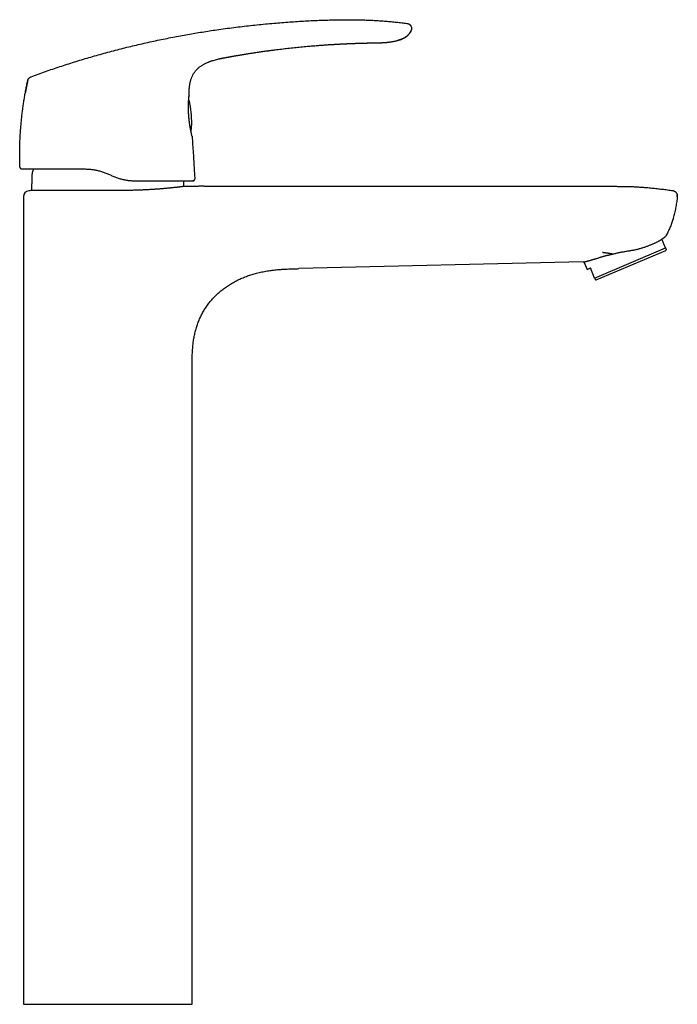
# Model space of a CAD drawing. Header units: millimetres. Extents: x 8 to 1012, y 12 to 1096.
# Tile 41 of 41: x 824 to 1012, y 815 to 1096. Entities that reach past the tile are written whole.
import ezdxf

# ---------------------------------------------------------------- set-up
doc = ezdxf.new("R2010")
doc.units = ezdxf.units.MM

msp = doc.modelspace()

# ---------------------------------------------------------------- linework, layer by layer
at = {"color": 7, "linetype": 'Continuous', "lineweight": 30}
for p, q in [((913.72, 1088.79), (913.79, 1088.79)), ((926.42, 1089.24), (926.4, 1089.24)), ((878.03, 1083.68), (878.12, 1083.71)), ((879.22, 1084.11), (879.35, 1084.15)), ((884.07, 1085.22), (884.07, 1085.22)), ((874.07, 1080.59), (874.09, 1080.62)), ((875.25, 1081.98), (875.33, 1082.05)), ((872.67, 1074.06), (872.67, 1074.07)), ((872.67, 1074.07), (872.67, 1074.05)), ((872.91, 1071.9), (872.9, 1071.94)), ((872.57, 1068.69), (872.57, 1068.69)), ((873.37, 1065.16), (873.37, 1065.2)), ((873.53, 1062.55), (873.53, 1062.52)), ((824.33, 1053.69), (824.32, 1053.69)), ((874.14, 1053.01), (874.29, 1050.34)), ((849.93, 1051.62), (850.39, 1051.4)), ((871.17, 1049.75), (871.17, 1049.81)), ((873.83, 1049.81), (873.79, 1049.81)), ((871.44, 1048.25), (871.44, 1048.25)), ((876.96, 1048.26), (876.96, 1048.26)), ((876.96, 1048.26), (993.96, 1048.26)), ((994.04, 1048.26), (993.96, 1048.25)), ((993.96, 1048.25), (993.96, 1048.26)), ((825.34, 1045.3), (825.34, 814.63)), ((1008.83, 1030.67), (1007.78, 1033.14)), ((988.58, 1022.07), (1008.83, 1030.67)), ((989.03, 1021.51), (1008.92, 1029.95)), ((1008.92, 1029.95), (1009.05, 1030.14)), ((985.28, 1026.65), (904.01, 1024.74)), ((985.53, 1026.69), (986.44, 1024.54)), ((901.47, 1024.67), (901.73, 1024.68)), ((903.93, 1024.74), (904.01, 1024.74)), ((904.01, 1024.74), (904.01, 1024.74)), ((904.01, 1024.74), (904.01, 1024.74)), ((986.44, 1024.54), (987.36, 1024.93)), ((988.58, 1022.07), (987.36, 1024.93)), ((988.8, 1021.54), (989.03, 1021.51)), ((873.54, 814.63), (873.54, 996.43)), ((825.34, 814.63), (873.54, 814.63))]:
    msp.add_line(p, q, dxfattribs=at)
at = {"color": 7, "linetype": 'Continuous', "lineweight": 30, "flags": 128}
for points in [[(923.9, 1089.2), (924.03, 1089.2), (924.23, 1089.21), (924.43, 1089.21), (924.62, 1089.21), (924.84, 1089.22), (925.05, 1089.22), (925.24, 1089.22), (925.42, 1089.23), (925.59, 1089.23), (925.74, 1089.23), (925.87, 1089.23), (926, 1089.23), (926.1, 1089.24), (926.19, 1089.24), (926.26, 1089.24), (926.31, 1089.24), (926.35, 1089.24), (926.38, 1089.24), (926.39, 1089.24), (926.4, 1089.24), (926.4, 1089.24), (926.4, 1089.24), (926.4, 1089.24), (926.4, 1089.24), (926.4, 1089.24), (926.4, 1089.24), (926.4, 1089.24), (926.41, 1089.24), (926.41, 1089.24), (926.41, 1089.24), (926.4, 1089.24), (926.4, 1089.24), (926.4, 1089.24), (926.4, 1089.24), (926.4, 1089.24)], [(873.51, 1062.6), (873.52, 1062.57), (873.52, 1062.56)]]:
    msp.add_lwpolyline(points, dxfattribs=at)
at = {"color": 7, "linetype": 'Continuous', "lineweight": 30}
for centre, radius, start, end in [((848.43, 1066.82), 25, 4, 11.7231), ((848.43, 1066.82), 25, 356.2769, 4), ((824.82, 1053.71), 0.5, 206.6739, 270), ((873.79, 1050.31), 0.5, 346.5662, 3.1337), ((827.02, 1045.3), 1.68, 96.4911, 179.9995), ((849.44, 848.26), 200, 96.3152, 96.4911)]:
    msp.add_arc(centre, radius, start, end, dxfattribs=at)
for points, knots in [([(827.51, 1079.57), (828.2, 1079.82), (829.57, 1080.32), (831.63, 1081.05), (833.69, 1081.76), (835.75, 1082.45), (837.82, 1083.12), (839.89, 1083.77), (841.95, 1084.41), (844.06, 1085.04), (846.19, 1085.65), (848.37, 1086.26), (850.54, 1086.85), (852.72, 1087.41), (854.9, 1087.96), (857.08, 1088.49), (859.26, 1089), (861.45, 1089.49), (863.64, 1089.96), (865.83, 1090.41), (868.02, 1090.84), (870.17, 1091.25), (872.28, 1091.63), (874.36, 1091.99), (876.43, 1092.33), (878.51, 1092.66), (880.7, 1092.98), (883, 1093.31), (885.42, 1093.62), (887.83, 1093.92), (890.25, 1094.2), (892.67, 1094.45), (895.1, 1094.68), (897.46, 1094.89), (899.76, 1095.08), (901.99, 1095.24), (904.23, 1095.39), (906.47, 1095.52), (908.71, 1095.63), (910.83, 1095.71), (912.84, 1095.78), (914.72, 1095.82), (916.61, 1095.85), (918.36, 1095.85), (919.98, 1095.84), (921.46, 1095.81), (922.94, 1095.77), (924.43, 1095.71), (925.93, 1095.64), (927.43, 1095.55), (928.94, 1095.43), (930.44, 1095.3), (931.94, 1095.15), (933.44, 1094.98), (934.44, 1094.86), (934.93, 1094.79)], [0, 0, 0, 0, 0.020022, 0.039998, 0.059931, 0.079824, 0.099677, 0.119493, 0.139275, 0.159023, 0.179678, 0.200301, 0.220895, 0.241461, 0.262002, 0.282519, 0.303016, 0.323493, 0.343953, 0.364399, 0.384832, 0.405254, 0.424501, 0.443741, 0.462977, 0.48221, 0.501442, 0.523693, 0.545947, 0.568206, 0.590471, 0.612746, 0.635031, 0.65733, 0.677785, 0.698255, 0.718744, 0.73925, 0.75977, 0.7803, 0.79755, 0.814802, 0.832053, 0.849299, 0.862845, 0.876387, 0.889923, 0.903454, 0.917255, 0.93105, 0.944841, 0.958629, 0.972418, 0.986207, 1, 1, 1, 1]), ([(934.93, 1094.79), (934.98, 1094.79), (935.08, 1094.77), (935.21, 1094.74), (935.33, 1094.7), (935.43, 1094.66), (935.54, 1094.6), (935.64, 1094.53), (935.73, 1094.46), (935.83, 1094.38), (935.91, 1094.28), (935.98, 1094.19), (936.06, 1094.07), (936.13, 1093.93), (936.19, 1093.77), (936.24, 1093.61), (936.26, 1093.44), (936.26, 1093.27), (936.24, 1093.1), (936.2, 1092.94), (936.16, 1092.83), (936.14, 1092.77)], [0, 0, 0, 0, 0.052962, 0.108584, 0.147912, 0.189146, 0.232099, 0.276379, 0.321462, 0.366784, 0.411833, 0.456241, 0.499867, 0.564108, 0.627363, 0.689682, 0.751038, 0.811692, 0.872439, 0.93463, 1, 1, 1, 1]), ([(926.4, 1089.24), (926.51, 1089.24), (926.72, 1089.25), (927.03, 1089.25), (927.32, 1089.27), (927.6, 1089.28), (927.85, 1089.29), (928.08, 1089.3), (928.3, 1089.32), (928.5, 1089.33), (928.68, 1089.34), (928.84, 1089.36), (929, 1089.37), (929.15, 1089.38), (929.3, 1089.4), (929.46, 1089.41), (929.62, 1089.43), (929.83, 1089.46), (930.1, 1089.49), (930.41, 1089.53), (930.74, 1089.58), (931.08, 1089.64), (931.43, 1089.71), (931.78, 1089.78), (932.12, 1089.86), (932.46, 1089.96), (932.8, 1090.06), (933.13, 1090.17), (933.42, 1090.28), (933.67, 1090.39), (933.87, 1090.48), (934.07, 1090.59), (934.26, 1090.69), (934.43, 1090.79), (934.58, 1090.9), (934.72, 1091), (934.84, 1091.09), (934.94, 1091.17), (935.01, 1091.23), (935.06, 1091.28), (935.11, 1091.32), (935.17, 1091.37), (935.24, 1091.43), (935.32, 1091.51), (935.4, 1091.61), (935.5, 1091.72), (935.61, 1091.85), (935.71, 1091.99), (935.81, 1092.14), (935.91, 1092.3), (936, 1092.47), (936.07, 1092.63), (936.11, 1092.73), (936.12, 1092.77)], [0, 0, 0, 0, 0.029825, 0.057992, 0.084501, 0.109352, 0.132546, 0.153713, 0.173283, 0.191254, 0.207628, 0.222687, 0.236325, 0.25006, 0.264152, 0.2786, 0.293404, 0.308562, 0.336511, 0.365587, 0.395786, 0.427108, 0.459397, 0.491749, 0.524072, 0.556247, 0.588528, 0.620966, 0.653553, 0.675365, 0.697255, 0.719071, 0.739455, 0.758152, 0.775218, 0.790721, 0.804741, 0.817376, 0.824355, 0.830931, 0.837158, 0.844087, 0.852635, 0.862844, 0.874737, 0.888321, 0.903601, 0.920574, 0.936012, 0.952626, 0.970423, 0.989419, 1, 1, 1, 1]), ([(936.14, 1092.77), (936.11, 1092.69), (936.04, 1092.52), (935.91, 1092.28), (935.77, 1092.05), (935.61, 1091.83), (935.43, 1091.62), (935.24, 1091.42), (935.04, 1091.23), (934.83, 1091.06), (934.61, 1090.9), (934.37, 1090.74), (934.12, 1090.6), (933.84, 1090.46), (933.56, 1090.34), (933.28, 1090.22), (932.96, 1090.11), (932.69, 1090.02), (932.51, 1089.97), (932.47, 1089.96)], [0, 0, 0, 0, 0.056476, 0.112926, 0.16945, 0.226098, 0.282885, 0.339787, 0.396755, 0.453713, 0.51057, 0.567326, 0.630891, 0.694538, 0.758302, 0.822167, 0.886073, 0.969665, 1, 1, 1, 1]), ([(884.07, 1085.22), (884.14, 1085.23), (884.29, 1085.26), (884.52, 1085.3), (884.77, 1085.34), (885.04, 1085.39), (885.33, 1085.44), (885.64, 1085.5), (885.96, 1085.55), (886.29, 1085.61), (886.63, 1085.67), (886.98, 1085.73), (887.35, 1085.79), (887.73, 1085.85), (888.14, 1085.92), (888.56, 1085.99), (889.01, 1086.06), (889.47, 1086.14), (889.95, 1086.21), (890.45, 1086.29), (890.97, 1086.37), (891.52, 1086.45), (892.11, 1086.54), (892.74, 1086.63), (893.39, 1086.73), (894.06, 1086.82), (894.55, 1086.89), (894.85, 1086.93), (894.95, 1086.94), (895.05, 1086.96), (895.16, 1086.97), (895.25, 1086.98), (895.41, 1087.01), (895.73, 1087.05), (896.37, 1087.13), (897.51, 1087.28), (899.08, 1087.47), (900.92, 1087.69), (902.78, 1087.89), (904.64, 1088.08), (906.11, 1088.21), (907.2, 1088.31), (907.91, 1088.37), (908.62, 1088.43), (909.31, 1088.48), (909.95, 1088.53), (910.55, 1088.58), (911.11, 1088.62), (911.68, 1088.66), (912.25, 1088.7), (912.7, 1088.73), (913.04, 1088.75), (913.26, 1088.76), (913.49, 1088.77), (913.65, 1088.78), (913.73, 1088.79), (913.74, 1088.79)], [0, 0, 0, 0, 0.007209, 0.01508, 0.023611, 0.032804, 0.042658, 0.053172, 0.064348, 0.075173, 0.086553, 0.098489, 0.110981, 0.124027, 0.13763, 0.152168, 0.167291, 0.182999, 0.199292, 0.21617, 0.233633, 0.251682, 0.272211, 0.293448, 0.315393, 0.338046, 0.361407, 0.364885, 0.368378, 0.371887, 0.37541, 0.378806, 0.3811, 0.39191, 0.411216, 0.445689, 0.507249, 0.569708, 0.632167, 0.694626, 0.757085, 0.780828, 0.80457, 0.828312, 0.852033, 0.874646, 0.892948, 0.911723, 0.930968, 0.950414, 0.969068, 0.97653, 0.983992, 0.991453, 0.999632, 1, 1, 1, 1]), ([(913.74, 1088.79), (913.75, 1088.79), (913.8, 1088.79), (913.87, 1088.8), (913.95, 1088.8), (914.04, 1088.81), (914.13, 1088.81), (914.22, 1088.82), (914.3, 1088.82), (914.36, 1088.83), (914.41, 1088.83), (914.45, 1088.83), (914.49, 1088.83), (914.54, 1088.84), (914.6, 1088.84), (914.66, 1088.84), (914.75, 1088.85), (914.85, 1088.85), (914.96, 1088.86), (915.07, 1088.87), (915.15, 1088.87), (915.21, 1088.87), (915.26, 1088.88), (915.33, 1088.88), (915.4, 1088.88), (915.47, 1088.89), (915.55, 1088.89), (915.62, 1088.9), (915.7, 1088.9), (915.76, 1088.9), (915.82, 1088.91), (915.88, 1088.91), (915.96, 1088.91), (916.05, 1088.92), (916.14, 1088.92), (916.23, 1088.93), (916.33, 1088.93), (916.43, 1088.94), (916.51, 1088.94), (916.59, 1088.95), (916.7, 1088.95), (916.86, 1088.96), (917.05, 1088.97), (917.23, 1088.98), (917.38, 1088.98), (917.49, 1088.99), (917.58, 1088.99), (917.67, 1089), (917.78, 1089), (917.9, 1089.01), (918.04, 1089.01), (918.18, 1089.02), (918.31, 1089.02), (918.44, 1089.03), (918.55, 1089.03), (918.64, 1089.04), (918.71, 1089.04), (918.75, 1089.04), (918.79, 1089.04), (918.83, 1089.05), (918.87, 1089.05), (918.93, 1089.05), (919.03, 1089.05), (919.15, 1089.06), (919.28, 1089.06), (919.41, 1089.07), (919.54, 1089.07), (919.73, 1089.08), (919.99, 1089.09), (920.3, 1089.1), (920.61, 1089.11), (920.91, 1089.12), (921.21, 1089.13), (921.45, 1089.14), (921.64, 1089.14), (921.78, 1089.15), (921.93, 1089.15), (922.08, 1089.16), (922.2, 1089.16), (922.31, 1089.16), (922.4, 1089.16), (922.49, 1089.17), (922.57, 1089.17), (922.65, 1089.17), (922.74, 1089.17), (922.84, 1089.18), (922.95, 1089.18), (923.05, 1089.18), (923.15, 1089.18), (923.25, 1089.19), (923.34, 1089.19), (923.43, 1089.19), (923.51, 1089.19), (923.59, 1089.19), (923.67, 1089.2), (923.75, 1089.2), (923.83, 1089.2), (923.88, 1089.2), (923.91, 1089.2)], [0, 0, 0, 0, 0.005136, 0.012605, 0.02062, 0.029185, 0.038299, 0.04733, 0.055017, 0.061327, 0.065817, 0.069199, 0.072727, 0.077474, 0.083441, 0.090053, 0.096625, 0.108026, 0.119299, 0.129744, 0.138031, 0.143005, 0.147709, 0.153761, 0.161087, 0.16789, 0.175161, 0.182901, 0.190613, 0.196801, 0.201363, 0.207569, 0.215282, 0.224522, 0.232624, 0.241621, 0.251512, 0.261137, 0.268869, 0.275929, 0.283579, 0.302285, 0.320719, 0.338404, 0.35523, 0.363538, 0.371741, 0.380929, 0.391226, 0.402865, 0.415663, 0.430243, 0.443626, 0.455813, 0.466756, 0.476111, 0.481334, 0.485844, 0.489639, 0.492719, 0.496071, 0.500841, 0.512318, 0.524252, 0.536383, 0.548709, 0.561233, 0.573948, 0.604556, 0.636016, 0.664794, 0.694197, 0.723404, 0.751112, 0.764645, 0.777937, 0.792603, 0.807244, 0.821709, 0.830658, 0.839188, 0.848371, 0.856482, 0.864099, 0.872542, 0.883406, 0.895045, 0.905923, 0.915839, 0.926232, 0.937062, 0.946383, 0.954765, 0.963294, 0.972175, 0.98111, 0.990183, 1, 1, 1, 1]), ([(875.25, 1081.98), (875.27, 1082), (875.38, 1082.11), (875.59, 1082.28), (875.88, 1082.5), (876.18, 1082.71), (876.49, 1082.91), (876.8, 1083.09), (877.12, 1083.26), (877.44, 1083.42), (877.8, 1083.58), (878.05, 1083.68), (878.18, 1083.74)], [0, 0, 0, 0, 0.024406, 0.134147, 0.239512, 0.344851, 0.450179, 0.555528, 0.660892, 0.766244, 0.871588, 1, 1, 1, 1]), ([(878.03, 1083.68), (878.06, 1083.69), (878.22, 1083.76), (878.48, 1083.85), (878.8, 1083.97), (879.07, 1084.06), (879.25, 1084.12), (879.35, 1084.15)], [0, 0, 0, 0, 0.06446, 0.377096, 0.585252, 0.792881, 1, 1, 1, 1]), ([(879.22, 1084.11), (879.36, 1084.15), (879.71, 1084.26), (880.27, 1084.42), (880.9, 1084.58), (881.32, 1084.67), (881.53, 1084.72)], [0, 0, 0, 0, 0.1885866, 0.4594983, 0.7305034, 1, 1, 1, 1]), ([(881.1, 1084.62), (881.14, 1084.63), (881.21, 1084.65), (881.31, 1084.67), (881.41, 1084.69), (881.51, 1084.72), (881.62, 1084.74), (881.73, 1084.76), (881.83, 1084.79), (881.93, 1084.81), (882.01, 1084.82), (882.08, 1084.84), (882.15, 1084.85), (882.2, 1084.86), (882.25, 1084.87), (882.29, 1084.88), (882.31, 1084.89), (882.33, 1084.89), (882.33, 1084.89), (882.32, 1084.89)], [0, 0, 0, 0, 0.044615, 0.088919, 0.132556, 0.175793, 0.233268, 0.291032, 0.349476, 0.408878, 0.469421, 0.53121, 0.594288, 0.658651, 0.72426, 0.804534, 0.886356, 0.96955, 1, 1, 1, 1]), ([(881.54, 1084.72), (881.75, 1084.77), (882.15, 1084.85), (882.55, 1084.93), (882.75, 1084.97)], [0, 0, 0, 0, 0.52074, 1, 1, 1, 1]), ([(882.02, 1084.83), (882.02, 1084.83), (882.02, 1084.83), (882.04, 1084.83), (882.06, 1084.84), (882.1, 1084.84), (882.14, 1084.85), (882.2, 1084.86), (882.27, 1084.88), (882.34, 1084.89), (882.43, 1084.91), (882.54, 1084.93), (882.68, 1084.96), (882.85, 1084.99), (883.02, 1085.02), (883.2, 1085.06), (883.37, 1085.09), (883.53, 1085.12), (883.67, 1085.14), (883.78, 1085.17), (883.87, 1085.18), (883.93, 1085.19), (884, 1085.21), (884.05, 1085.21), (884.07, 1085.22)], [0, 0, 0, 0, 0.035788, 0.080145, 0.11095, 0.140363, 0.169417, 0.199358, 0.231138, 0.265274, 0.301952, 0.341131, 0.408486, 0.480456, 0.555454, 0.63176, 0.707637, 0.769337, 0.828711, 0.885268, 0.912754, 0.940155, 0.968201, 1, 1, 1, 1]), ([(872.67, 1074.07), (872.67, 1074.24), (872.66, 1074.57), (872.67, 1075.08), (872.69, 1075.59), (872.72, 1076.09), (872.77, 1076.56), (872.82, 1077), (872.88, 1077.39), (872.96, 1077.78), (873.05, 1078.17), (873.15, 1078.55), (873.26, 1078.92), (873.39, 1079.27), (873.54, 1079.62), (873.7, 1079.96), (873.88, 1080.29), (874.02, 1080.54), (874.11, 1080.66), (874.13, 1080.69)], [0, 0, 0, 0, 0.073656, 0.147314, 0.220984, 0.294653, 0.368326, 0.426215, 0.484097, 0.541977, 0.599867, 0.657756, 0.712563, 0.76737, 0.82219, 0.877005, 0.931806, 0.986601, 1, 1, 1, 1]), ([(874.07, 1080.59), (874.1, 1080.65), (874.21, 1080.82), (874.4, 1081.08), (874.65, 1081.38), (874.91, 1081.66), (875.13, 1081.89), (875.28, 1082.01), (875.33, 1082.06)], [0, 0, 0, 0, 0.106946, 0.30519, 0.50344, 0.701656, 0.899835, 1, 1, 1, 1]), ([(824.32, 1053.69), (824.31, 1054.16), (824.28, 1055.09), (824.26, 1056.49), (824.26, 1057.88), (824.28, 1059.28), (824.32, 1060.67), (824.38, 1062.05), (824.46, 1063.42), (824.55, 1064.79), (824.67, 1066.17), (824.8, 1067.55), (824.96, 1068.94), (825.13, 1070.32), (825.33, 1071.71), (825.54, 1073.08), (825.77, 1074.44), (826.01, 1075.79), (826.28, 1077.14), (826.47, 1078.03), (826.57, 1078.48)], [0, 0, 0, 0, 0.056, 0.112, 0.168, 0.224, 0.28, 0.335, 0.39, 0.445, 0.5, 0.556, 0.612, 0.668, 0.724, 0.78, 0.835, 0.89, 0.945, 1, 1, 1, 1]), ([(826.58, 1078.48), (826.56, 1078.41), (826.52, 1078.22), (826.45, 1077.91), (826.38, 1077.57), (826.32, 1077.25), (826.25, 1076.95), (826.2, 1076.67), (826.15, 1076.41), (826.1, 1076.18), (826.06, 1075.98), (826.03, 1075.81), (826, 1075.67), (825.98, 1075.55), (825.95, 1075.43), (825.93, 1075.33), (825.92, 1075.24), (825.9, 1075.15), (825.89, 1075.09), (825.88, 1075.03), (825.87, 1074.98), (825.86, 1074.95), (825.86, 1074.94), (825.86, 1074.93)], [0, 0, 0, 0, 0.055267, 0.147698, 0.234865, 0.316814, 0.393605, 0.464072, 0.529716, 0.590637, 0.646967, 0.686684, 0.723947, 0.758861, 0.791555, 0.822186, 0.850945, 0.878061, 0.903807, 0.928501, 0.952502, 0.976201, 1, 1, 1, 1]), ([(826.58, 1078.48), (826.56, 1078.41), (826.52, 1078.22), (826.45, 1077.91), (826.4, 1077.67), (826.38, 1077.56)], [0, 0, 0, 0, 0.2359551, 0.629177, 1, 1, 1, 1]), ([(826.57, 1078.48), (826.57, 1078.5), (826.58, 1078.55), (826.6, 1078.61), (826.63, 1078.69), (826.68, 1078.78), (826.74, 1078.89), (826.83, 1079.01), (826.92, 1079.13), (827.02, 1079.24), (827.13, 1079.34), (827.23, 1079.42), (827.32, 1079.48), (827.39, 1079.52), (827.45, 1079.55), (827.5, 1079.56), (827.51, 1079.57)], [0, 0, 0, 0, 0.042625, 0.089779, 0.144037, 0.205935, 0.29841, 0.397819, 0.499461, 0.601161, 0.700786, 0.793615, 0.855803, 0.910291, 0.957528, 1, 1, 1, 1]), ([(826.57, 1078.48), (826.57, 1078.48), (826.57, 1078.48), (826.58, 1078.48), (826.58, 1078.48)], [0, 0, 0, 0, 0.659822, 1, 1, 1, 1]), ([(826.25, 1076.91), (826.23, 1076.83), (826.2, 1076.66), (826.15, 1076.41), (826.1, 1076.18), (826.06, 1075.98), (826.03, 1075.81), (826, 1075.67), (825.98, 1075.55), (825.95, 1075.43), (825.93, 1075.33), (825.92, 1075.24), (825.9, 1075.15), (825.89, 1075.09), (825.88, 1075.03), (825.87, 1074.98), (825.86, 1074.95), (825.86, 1074.94), (825.86, 1074.93)], [0, 0, 0, 0, 0.107449, 0.216773, 0.318234, 0.412047, 0.478194, 0.540252, 0.598399, 0.652849, 0.703863, 0.75176, 0.796919, 0.839798, 0.880924, 0.920896, 0.960364, 1, 1, 1, 1]), ([(872.53, 1069.32), (872.53, 1069.43), (872.52, 1069.65), (872.5, 1069.97), (872.5, 1070.29), (872.49, 1070.6), (872.49, 1070.91), (872.49, 1071.2), (872.5, 1071.49), (872.51, 1071.77), (872.52, 1072.03), (872.53, 1072.28), (872.54, 1072.52), (872.55, 1072.74), (872.57, 1072.95), (872.58, 1073.14), (872.6, 1073.32), (872.61, 1073.47), (872.62, 1073.61), (872.63, 1073.73), (872.64, 1073.82), (872.65, 1073.91), (872.66, 1073.97), (872.66, 1074.02), (872.67, 1074.05), (872.67, 1074.05), (872.67, 1074.05)], [0, 0, 0, 0, 0.044066, 0.08809, 0.132084, 0.176059, 0.220024, 0.263997, 0.308013, 0.352071, 0.396126, 0.440132, 0.484159, 0.528398, 0.572906, 0.617774, 0.662824, 0.707733, 0.752185, 0.795865, 0.838469, 0.879782, 0.920013, 0.959493, 0.998547, 1, 1, 1, 1]), ([(872.9, 1071.94), (872.89, 1072), (872.86, 1072.11), (872.82, 1072.28), (872.78, 1072.44), (872.73, 1072.61), (872.68, 1072.77), (872.63, 1072.91), (872.59, 1072.99), (872.58, 1073.03)], [0, 0, 0, 0, 0.1488246, 0.2999977, 0.4530096, 0.6057924, 0.7553477, 0.898388, 1, 1, 1, 1]), ([(872.65, 1073.88), (872.65, 1073.89), (872.65, 1073.91), (872.66, 1073.94), (872.66, 1073.97), (872.66, 1074), (872.67, 1074.02), (872.67, 1074.04), (872.67, 1074.05), (872.67, 1074.06), (872.67, 1074.06)], [0, 0, 0, 0, 0.115056, 0.267398, 0.409781, 0.53937, 0.677159, 0.802776, 0.920388, 1, 1, 1, 1]), ([(872.57, 1068.69), (872.57, 1068.71), (872.56, 1068.78), (872.56, 1068.88), (872.55, 1069.01), (872.54, 1069.16), (872.53, 1069.26), (872.53, 1069.32)], [0, 0, 0, 0, 0.1256194, 0.2976671, 0.5004886, 0.7344293, 1, 1, 1, 1]), ([(872.53, 1069.32), (872.53, 1069.32), (872.53, 1069.32), (872.53, 1069.31), (872.53, 1069.31)], [0, 0, 0, 0, 0.181248, 1, 1, 1, 1]), ([(873.53, 1062.55), (873.53, 1062.55), (873.52, 1062.56), (873.52, 1062.58), (873.51, 1062.61), (873.5, 1062.64), (873.49, 1062.69), (873.48, 1062.75), (873.46, 1062.82), (873.44, 1062.91), (873.42, 1063.01), (873.39, 1063.13), (873.36, 1063.28), (873.32, 1063.44), (873.29, 1063.61), (873.25, 1063.79), (873.21, 1063.99), (873.17, 1064.2), (873.12, 1064.42), (873.08, 1064.65), (873.04, 1064.88), (872.99, 1065.13), (872.95, 1065.38), (872.91, 1065.64), (872.87, 1065.91), (872.83, 1066.18), (872.79, 1066.45), (872.76, 1066.73), (872.72, 1067.02), (872.69, 1067.3), (872.66, 1067.59), (872.63, 1067.88), (872.61, 1068.17), (872.59, 1068.44), (872.58, 1068.61), (872.57, 1068.69)], [0, 0, 0, 0, 0.0225307, 0.0453416, 0.0688157, 0.0933371, 0.1192148, 0.1458735, 0.1735707, 0.2021117, 0.2312974, 0.2649845, 0.2989298, 0.3328223, 0.3665018, 0.3999598, 0.4331945, 0.4662059, 0.4989965, 0.5315801, 0.5639879, 0.5962425, 0.6283609, 0.6603562, 0.6922387, 0.7240171, 0.7556987, 0.7872907, 0.8188005, 0.850236, 0.8816069, 0.9129243, 0.9442017, 0.9754553, 1, 1, 1, 1]), ([(873.2, 1064.03), (873.21, 1064.07), (873.24, 1064.16), (873.27, 1064.31), (873.3, 1064.48), (873.32, 1064.65), (873.34, 1064.82), (873.36, 1064.99), (873.37, 1065.1), (873.37, 1065.16)], [0, 0, 0, 0, 0.110789, 0.252368, 0.400396, 0.551618, 0.703067, 0.852696, 1, 1, 1, 1]), ([(873.52, 1062.55), (873.52, 1062.55), (873.53, 1062.53), (873.53, 1062.52), (873.53, 1062.52)], [0, 0, 0, 0, 0.275522, 1, 1, 1, 1]), ([(873.53, 1062.52), (873.59, 1061.73), (873.7, 1060.15), (873.86, 1057.77), (874.01, 1055.39), (874.1, 1053.8), (874.14, 1053.01)], [0, 0, 0, 0, 0.25, 0.5, 0.75, 1, 1, 1, 1]), ([(824.33, 1053.69), (824.33, 1053.67), (824.33, 1053.62), (824.34, 1053.55), (824.36, 1053.51), (824.37, 1053.48)], [0, 0, 0, 0, 0.3310809, 0.6645703, 1, 1, 1, 1]), ([(824.56, 1053.29), (824.56, 1053.28), (824.57, 1053.28), (824.59, 1053.27), (824.62, 1053.25), (824.64, 1053.24), (824.66, 1053.23), (824.69, 1053.23), (824.72, 1053.22), (824.75, 1053.21), (824.77, 1053.21), (824.78, 1053.21)], [0, 0, 0, 0, 0.011547, 0.063669, 0.125231, 0.20004, 0.290215, 0.396947, 0.566156, 0.766989, 1, 1, 1, 1]), ([(824.82, 1053.21), (824.82, 1053.21), (824.83, 1053.21), (824.86, 1053.21), (824.92, 1053.21), (824.99, 1053.21), (825.09, 1053.21), (825.21, 1053.21), (825.34, 1053.21), (825.49, 1053.21), (825.66, 1053.21), (825.85, 1053.21), (826.05, 1053.21), (826.26, 1053.21), (826.48, 1053.21), (826.72, 1053.21), (826.97, 1053.21), (827.23, 1053.21), (827.51, 1053.21), (827.82, 1053.21), (828.16, 1053.21), (828.52, 1053.21), (828.9, 1053.21), (829.3, 1053.21), (829.7, 1053.21), (830.1, 1053.21), (830.51, 1053.21), (830.93, 1053.21), (831.36, 1053.21), (831.81, 1053.21), (832.26, 1053.21), (832.75, 1053.21), (833.26, 1053.21), (833.8, 1053.21), (834.35, 1053.21), (834.92, 1053.21), (835.51, 1053.21), (836.12, 1053.21), (836.76, 1053.21), (837.41, 1053.21), (838.07, 1053.21), (838.74, 1053.21), (839.41, 1053.21), (840.07, 1053.21), (840.73, 1053.21), (841.39, 1053.21), (842.07, 1053.21), (842.52, 1053.21), (842.74, 1053.21)], [0, 0, 0, 0, 0.023518, 0.046973, 0.070383, 0.093769, 0.117151, 0.140557, 0.162568, 0.184517, 0.206421, 0.228297, 0.250164, 0.270188, 0.290144, 0.310044, 0.329902, 0.349732, 0.369548, 0.389575, 0.411613, 0.433588, 0.455518, 0.477424, 0.499326, 0.519275, 0.539225, 0.559193, 0.579192, 0.599239, 0.619348, 0.639328, 0.661239, 0.683163, 0.705119, 0.727124, 0.749199, 0.772532, 0.79585, 0.819172, 0.84252, 0.865916, 0.889397, 0.911527, 0.933635, 0.955738, 0.977853, 1, 1, 1, 1]), ([(828.27, 1053.21), (828.25, 1053.17), (828.2, 1053.07), (828.11, 1052.9), (828.02, 1052.69), (827.94, 1052.48), (827.88, 1052.27), (827.83, 1052.05), (827.8, 1051.83), (827.77, 1051.6), (827.75, 1051.32), (827.74, 1050.97), (827.74, 1050.56), (827.73, 1050.15), (827.72, 1049.88), (827.72, 1049.75)], [0, 0, 0, 0, 0.0346549, 0.0982211, 0.1615355, 0.224724, 0.2880063, 0.3504731, 0.4134148, 0.4769005, 0.5408965, 0.6560278, 0.7713757, 0.8860813, 1, 1, 1, 1]), ([(842.74, 1053.21), (842.91, 1053.21), (843.24, 1053.2), (843.74, 1053.18), (844.25, 1053.14), (844.76, 1053.09), (845.27, 1053.02), (845.79, 1052.94), (846.31, 1052.83), (846.82, 1052.71), (847.34, 1052.58), (847.86, 1052.42), (848.38, 1052.25), (848.9, 1052.06), (849.42, 1051.85), (849.76, 1051.69), (849.93, 1051.62)], [0, 0, 0, 0, 0.068645, 0.137592, 0.206873, 0.276521, 0.346568, 0.417046, 0.487987, 0.559421, 0.631377, 0.703885, 0.776974, 0.850672, 0.925005, 1, 1, 1, 1]), ([(827.72, 1049.75), (827.7, 1049.31), (827.67, 1048.43), (827.64, 1047.53), (827.63, 1047.07), (827.63, 1047.04)], [0, 0, 0, 0, 0.485902, 0.971784, 1, 1, 1, 1]), ([(850.39, 1051.4), (850.56, 1051.32), (850.9, 1051.17), (851.41, 1050.96), (851.93, 1050.77), (852.45, 1050.6), (852.97, 1050.44), (853.49, 1050.3), (854.01, 1050.18), (854.52, 1050.08), (855.04, 1049.99), (855.55, 1049.93), (856.06, 1049.87), (856.57, 1049.84), (857.07, 1049.81), (857.41, 1049.81), (857.57, 1049.81)], [0, 0, 0, 0, 0.074109, 0.147672, 0.220719, 0.293283, 0.365399, 0.437099, 0.508418, 0.579392, 0.650055, 0.720445, 0.790597, 0.860549, 0.930338, 1, 1, 1, 1]), ([(857.57, 1049.81), (857.79, 1049.81), (858.23, 1049.81), (858.87, 1049.81), (859.51, 1049.81), (860.14, 1049.81), (860.76, 1049.81), (861.36, 1049.81), (861.93, 1049.81), (862.48, 1049.81), (863.03, 1049.81), (863.56, 1049.81), (864.1, 1049.81), (864.63, 1049.81), (865.17, 1049.81), (865.68, 1049.81), (866.19, 1049.81), (866.68, 1049.81), (867.16, 1049.81), (867.6, 1049.81), (868.03, 1049.81), (868.44, 1049.81), (868.84, 1049.81), (869.24, 1049.81), (869.63, 1049.81), (870.01, 1049.81), (870.37, 1049.81), (870.72, 1049.81), (871.05, 1049.81), (871.35, 1049.81), (871.64, 1049.81), (871.9, 1049.81), (872.15, 1049.81), (872.38, 1049.81), (872.6, 1049.81), (872.8, 1049.81), (872.99, 1049.81), (873.16, 1049.81), (873.31, 1049.81), (873.44, 1049.81), (873.55, 1049.81), (873.64, 1049.81), (873.71, 1049.81), (873.75, 1049.81), (873.78, 1049.81), (873.79, 1049.81), (873.79, 1049.81)], [0, 0, 0, 0, 0.0233978, 0.0467864, 0.070185, 0.093613, 0.1170897, 0.1404427, 0.1623622, 0.1842816, 0.2062164, 0.2281818, 0.2501933, 0.2734276, 0.2966415, 0.3198528, 0.3430795, 0.3663392, 0.3896388, 0.4115825, 0.4335055, 0.4554225, 0.4773485, 0.4992983, 0.5226374, 0.5459459, 0.569242, 0.5925438, 0.6158693, 0.6392775, 0.6613265, 0.6833281, 0.7052978, 0.727251, 0.7492035, 0.7727128, 0.7961318, 0.8194801, 0.8427774, 0.8660435, 0.8895455, 0.9117552, 0.9338873, 0.9559599, 0.9779914, 1, 1, 1, 1]), ([(871.22, 1048.22), (871.22, 1048.27), (871.2, 1048.78), (871.18, 1049.29), (871.17, 1049.75)], [0, 0, 0, 0, 0.099273, 1, 1, 1, 1]), ([(873.83, 1049.81), (873.84, 1049.81), (873.85, 1049.81), (873.88, 1049.82), (873.9, 1049.82), (873.92, 1049.83), (873.94, 1049.83), (873.96, 1049.84), (873.98, 1049.85), (873.99, 1049.85), (874.01, 1049.86), (874.03, 1049.88), (874.05, 1049.89), (874.08, 1049.9), (874.11, 1049.93), (874.15, 1049.96), (874.18, 1050), (874.21, 1050.04), (874.24, 1050.09), (874.26, 1050.14), (874.27, 1050.17), (874.27, 1050.18)], [0, 0, 0, 0, 0.10926, 0.201449, 0.276774, 0.335653, 0.379037, 0.395657, 0.409652, 0.422102, 0.441731, 0.464703, 0.481914, 0.500422, 0.540382, 0.587832, 0.645471, 0.714811, 0.796709, 0.891669, 1, 1, 1, 1]), ([(849.41, 1047.04), (849.21, 1047.04), (848.81, 1047.04), (848.2, 1047.04), (847.59, 1047.04), (846.99, 1047.04), (846.38, 1047.04), (845.78, 1047.04), (845.18, 1047.04), (844.58, 1047.04), (843.97, 1047.04), (843.35, 1047.04), (842.74, 1047.04), (842.14, 1047.04), (841.56, 1047.04), (841, 1047.04), (840.44, 1047.04), (839.89, 1047.04), (839.34, 1047.04), (838.81, 1047.04), (838.28, 1047.04), (837.75, 1047.04), (837.22, 1047.04), (836.7, 1047.04), (836.18, 1047.04), (835.68, 1047.04), (835.21, 1047.04), (834.75, 1047.04), (834.3, 1047.04), (833.87, 1047.04), (833.44, 1047.04), (833.03, 1047.04), (832.63, 1047.04), (832.24, 1047.04), (831.86, 1047.04), (831.48, 1047.04), (831.12, 1047.04), (830.78, 1047.04), (830.46, 1047.04), (830.16, 1047.04), (829.87, 1047.04), (829.6, 1047.04), (829.35, 1047.04), (829.11, 1047.04), (828.88, 1047.04), (828.67, 1047.04), (828.47, 1047.04), (828.29, 1047.04), (828.12, 1047.04), (827.97, 1047.04), (827.85, 1047.04), (827.74, 1047.04), (827.65, 1047.04), (827.57, 1047.04), (827.51, 1047.04), (827.47, 1047.04), (827.45, 1047.04), (827.44, 1047.04), (827.44, 1047.04)], [0, 0, 0, 0, 0.017584, 0.035168, 0.052806, 0.070444, 0.088184, 0.105938, 0.123406, 0.140888, 0.159373, 0.177859, 0.196407, 0.214955, 0.232539, 0.250123, 0.267761, 0.285399, 0.302983, 0.320567, 0.338205, 0.355843, 0.374328, 0.392814, 0.411362, 0.429911, 0.447495, 0.465079, 0.482716, 0.500354, 0.517938, 0.535522, 0.55316, 0.570798, 0.589284, 0.607769, 0.626318, 0.644866, 0.66245, 0.680034, 0.697672, 0.71531, 0.732894, 0.750478, 0.768115, 0.785753, 0.804239, 0.822725, 0.841273, 0.859821, 0.877405, 0.894989, 0.912627, 0.930265, 0.947849, 0.965433, 0.983071, 1, 1, 1, 1]), ([(871.44, 1048.25), (871.44, 1048.25), (871.44, 1048.25), (871.41, 1048.24), (871.37, 1048.24), (871.31, 1048.23), (871.24, 1048.22), (871.15, 1048.21), (871.04, 1048.2), (870.91, 1048.18), (870.77, 1048.16), (870.6, 1048.14), (870.42, 1048.12), (870.22, 1048.09), (870.01, 1048.07), (869.79, 1048.04), (869.55, 1048.01), (869.3, 1047.98), (869.03, 1047.95), (868.75, 1047.92), (868.45, 1047.89), (868.13, 1047.86), (867.79, 1047.82), (867.44, 1047.78), (867.06, 1047.75), (866.68, 1047.71), (866.29, 1047.67), (865.89, 1047.64), (865.48, 1047.6), (865.06, 1047.56), (864.62, 1047.53), (864.18, 1047.49), (863.72, 1047.46), (863.25, 1047.43), (862.75, 1047.39), (862.24, 1047.36), (861.71, 1047.33), (861.19, 1047.3), (860.66, 1047.27), (860.13, 1047.24), (859.59, 1047.22), (859.05, 1047.19), (858.49, 1047.17), (857.93, 1047.15), (857.37, 1047.13), (856.79, 1047.12), (856.2, 1047.1), (855.58, 1047.09), (854.96, 1047.07), (854.35, 1047.06), (853.74, 1047.06), (853.13, 1047.05), (852.52, 1047.05), (851.91, 1047.04), (851.29, 1047.04), (850.66, 1047.04), (850.04, 1047.04), (849.62, 1047.04), (849.41, 1047.04)], [0, 0, 0, 0, 0.017306, 0.034771, 0.05229, 0.069809, 0.08743, 0.105066, 0.122415, 0.139777, 0.158143, 0.176509, 0.194937, 0.213366, 0.230831, 0.248296, 0.265814, 0.283332, 0.300797, 0.318262, 0.33578, 0.353298, 0.37165, 0.390002, 0.408415, 0.426828, 0.444388, 0.461948, 0.479561, 0.497175, 0.51489, 0.532619, 0.550064, 0.567522, 0.585979, 0.604435, 0.622955, 0.641474, 0.659057, 0.676641, 0.694278, 0.711916, 0.729657, 0.747412, 0.764879, 0.782359, 0.800855, 0.81935, 0.837909, 0.856468, 0.874266, 0.892064, 0.909919, 0.927773, 0.945801, 0.963828, 0.981914, 1, 1, 1, 1]), ([(876.96, 1048.26), (876.84, 1048.26), (876.61, 1048.26), (876.26, 1048.26), (875.9, 1048.26), (875.53, 1048.26), (875.14, 1048.25), (874.75, 1048.25), (874.33, 1048.25), (873.9, 1048.25), (873.45, 1048.25), (872.97, 1048.25), (872.47, 1048.25), (871.95, 1048.25), (871.61, 1048.25), (871.44, 1048.25)], [0, 0, 0, 0, 0.062984, 0.126733, 0.191928, 0.259159, 0.328931, 0.400342, 0.474942, 0.552991, 0.634682, 0.721934, 0.813194, 0.90848, 1, 1, 1, 1]), ([(993.96, 1048.26), (994.36, 1048.26), (995.15, 1048.25), (996.34, 1048.25), (997.52, 1048.23), (998.71, 1048.2), (999.9, 1048.15), (1001.08, 1048.08), (1002.27, 1048.01), (1003.55, 1047.9), (1004.94, 1047.78), (1006.42, 1047.62), (1007.91, 1047.45), (1009.39, 1047.26), (1010.38, 1047.12), (1010.87, 1047.06)], [0, 0, 0, 0, 0.070002, 0.140004, 0.210006, 0.280014, 0.350025, 0.420033, 0.490027, 0.560009, 0.647974, 0.73593, 0.823902, 0.911921, 1, 1, 1, 1]), ([(1010.87, 1047.06), (1010.91, 1047.05), (1011.01, 1047.03), (1011.14, 1046.99), (1011.28, 1046.94), (1011.41, 1046.87), (1011.54, 1046.79), (1011.66, 1046.7), (1011.78, 1046.59), (1011.88, 1046.47), (1011.97, 1046.35), (1012.05, 1046.21), (1012.11, 1046.07), (1012.16, 1045.92), (1012.19, 1045.78), (1012.21, 1045.63), (1012.21, 1045.49), (1012.21, 1045.4), (1012.2, 1045.35)], [0, 0, 0, 0, 0.05754, 0.116921, 0.177977, 0.240503, 0.304257, 0.368963, 0.43432, 0.500008, 0.565695, 0.631051, 0.695756, 0.759508, 0.822032, 0.883085, 0.942464, 1, 1, 1, 1]), ([(1012.2, 1045.35), (1012.18, 1045.11), (1012.12, 1044.61), (1012.03, 1043.88), (1011.92, 1043.15), (1011.8, 1042.41), (1011.67, 1041.69), (1011.52, 1040.96), (1011.35, 1040.24), (1011.17, 1039.55), (1010.98, 1038.88), (1010.78, 1038.25), (1010.56, 1037.62), (1010.33, 1037), (1010.08, 1036.39), (1009.81, 1035.79), (1009.52, 1035.21), (1009.22, 1034.63), (1009, 1034.25), (1008.89, 1034.06)], [0, 0, 0, 0, 0.062536, 0.125059, 0.187561, 0.250044, 0.312513, 0.374978, 0.437457, 0.499958, 0.555966, 0.611971, 0.667975, 0.723981, 0.779993, 0.835002, 0.890005, 0.945002, 1, 1, 1, 1]), ([(1012.2, 1045.35), (1012.2, 1045.38), (1012.21, 1045.45), (1012.21, 1045.54), (1012.2, 1045.65), (1012.2, 1045.74), (1012.19, 1045.78), (1012.18, 1045.79)], [0, 0, 0, 0, 0.19881, 0.431877, 0.669936, 0.913981, 1, 1, 1, 1]), ([(1001.85, 1030.59), (1001.99, 1030.63), (1002.28, 1030.72), (1002.69, 1030.85), (1003.1, 1030.99), (1003.5, 1031.14), (1003.9, 1031.28), (1004.28, 1031.43), (1004.65, 1031.58), (1005.01, 1031.72), (1005.35, 1031.87), (1005.67, 1032.01), (1005.98, 1032.15), (1006.28, 1032.3), (1006.56, 1032.44), (1006.83, 1032.58), (1007.09, 1032.71), (1007.32, 1032.85), (1007.54, 1032.98), (1007.74, 1033.11), (1007.92, 1033.23), (1008.08, 1033.34), (1008.23, 1033.45), (1008.37, 1033.55), (1008.48, 1033.64), (1008.57, 1033.72), (1008.65, 1033.78), (1008.71, 1033.83), (1008.75, 1033.87), (1008.78, 1033.9), (1008.8, 1033.92), (1008.8, 1033.92), (1008.81, 1033.93)], [0, 0, 0, 0, 0.033162, 0.0663528, 0.0995441, 0.1327066, 0.1668199, 0.2009635, 0.2351074, 0.2692212, 0.3026385, 0.3360838, 0.3695293, 0.4029468, 0.4372983, 0.47168, 0.506062, 0.540414, 0.5744706, 0.6085554, 0.6426408, 0.676698, 0.7116877, 0.7467078, 0.7817273, 0.8167159, 0.8472277, 0.8777843, 0.9083621, 0.9389381, 0.9694908, 1, 1, 1, 1]), ([(1008.86, 1034.01), (1008.85, 1034), (1008.83, 1033.97), (1008.81, 1033.94), (1008.81, 1033.93)], [0, 0, 0, 0, 0.499936, 1, 1, 1, 1]), ([(1008.89, 1034.06), (1008.89, 1034.06), (1008.88, 1034.05), (1008.88, 1034.04), (1008.87, 1034.03), (1008.86, 1034.02), (1008.86, 1034.01)], [0, 0, 0, 0, 0.236564, 0.411002, 0.674479, 1, 1, 1, 1]), ([(993.66, 1028.89), (993.6, 1028.9), (993.47, 1028.93), (993.28, 1028.96), (993.11, 1029), (992.95, 1029.03), (992.81, 1029.05), (992.69, 1029.08), (992.59, 1029.09), (992.5, 1029.11), (992.42, 1029.12), (992.35, 1029.13), (992.27, 1029.14), (992.17, 1029.15), (992.05, 1029.17), (991.95, 1029.18), (991.87, 1029.19), (991.81, 1029.2), (991.74, 1029.21), (991.67, 1029.22), (991.6, 1029.23), (991.48, 1029.25), (991.34, 1029.27), (991.19, 1029.29), (991.05, 1029.31), (990.94, 1029.33), (990.88, 1029.35), (990.85, 1029.35)], [0, 0, 0, 0, 0.073112, 0.141055, 0.203832, 0.261446, 0.313902, 0.35368, 0.389885, 0.422524, 0.451607, 0.477147, 0.499163, 0.53418, 0.575095, 0.621911, 0.641918, 0.662837, 0.684667, 0.707409, 0.73507, 0.766465, 0.828216, 0.88244, 0.929139, 0.968322, 1, 1, 1, 1]), ([(993.66, 1028.89), (993.81, 1028.93), (994.1, 1029.01), (994.54, 1029.12), (994.99, 1029.22), (995.44, 1029.32), (995.91, 1029.41), (996.38, 1029.5), (996.86, 1029.59), (997.34, 1029.67), (997.83, 1029.75), (998.3, 1029.83), (998.76, 1029.9), (999.21, 1029.98), (999.66, 1030.06), (1000.1, 1030.14), (1000.55, 1030.24), (1000.99, 1030.35), (1001.42, 1030.46), (1001.71, 1030.54), (1001.85, 1030.59)], [0, 0, 0, 0, 0.055061, 0.110192, 0.165353, 0.220495, 0.275566, 0.332937, 0.390372, 0.447832, 0.505274, 0.562651, 0.616591, 0.670569, 0.724541, 0.778474, 0.833827, 0.889236, 0.944646, 1, 1, 1, 1]), ([(1008.83, 1030.67), (1008.84, 1030.65), (1008.86, 1030.59), (1008.9, 1030.51), (1008.93, 1030.43), (1008.96, 1030.35), (1008.99, 1030.29), (1009.01, 1030.24), (1009.03, 1030.19), (1009.04, 1030.16), (1009.05, 1030.14), (1009.06, 1030.14), (1009.05, 1030.14), (1009.05, 1030.14)], [0, 0, 0, 0, 0.064582, 0.167273, 0.269973, 0.372661, 0.475805, 0.578964, 0.682106, 0.786907, 0.891725, 0.996525, 1, 1, 1, 1]), ([(985.28, 1026.65), (985.28, 1026.65), (985.28, 1026.65), (985.32, 1026.66), (985.37, 1026.66), (985.45, 1026.67), (985.54, 1026.69), (985.66, 1026.71), (985.8, 1026.73), (985.96, 1026.77), (986.14, 1026.8), (986.33, 1026.85), (986.54, 1026.9), (986.77, 1026.96), (987.02, 1027.03), (987.28, 1027.11), (987.57, 1027.19), (987.87, 1027.28), (988.18, 1027.37), (988.51, 1027.47), (988.85, 1027.58), (989.19, 1027.68), (989.51, 1027.78), (989.82, 1027.88), (990.15, 1027.98), (990.48, 1028.08), (990.81, 1028.17), (991.14, 1028.27), (991.48, 1028.36), (991.82, 1028.46), (992.18, 1028.55), (992.54, 1028.64), (992.91, 1028.72), (993.28, 1028.81), (993.54, 1028.86), (993.66, 1028.89)], [0, 0, 0, 0, 0.032392, 0.064813, 0.097236, 0.129629, 0.162986, 0.196374, 0.229762, 0.26312, 0.2955, 0.327908, 0.360316, 0.392696, 0.425992, 0.459318, 0.492643, 0.525939, 0.558731, 0.59155, 0.62437, 0.657161, 0.684156, 0.711175, 0.738202, 0.765221, 0.792215, 0.817936, 0.843672, 0.869407, 0.895128, 0.921338, 0.947565, 0.973791, 1, 1, 1, 1]), ([(873.54, 996.43), (873.54, 996.75), (873.54, 997.38), (873.55, 998.32), (873.56, 999.27), (873.59, 1000.14), (873.62, 1000.95), (873.67, 1001.68), (873.73, 1002.41), (873.8, 1003.12), (873.88, 1003.79), (873.98, 1004.44), (874.08, 1005.08), (874.21, 1005.72), (874.35, 1006.35), (874.5, 1006.98), (874.67, 1007.6), (874.86, 1008.22), (875.07, 1008.84), (875.29, 1009.46), (875.54, 1010.07), (875.8, 1010.67), (876.08, 1011.26), (876.37, 1011.83), (876.68, 1012.4), (877.01, 1012.95), (877.36, 1013.5), (877.73, 1014.04), (878.11, 1014.58), (878.52, 1015.1), (878.94, 1015.61), (879.37, 1016.11), (879.82, 1016.59), (880.28, 1017.06), (880.75, 1017.51), (881.25, 1017.95), (881.76, 1018.38), (882.28, 1018.8), (882.82, 1019.21), (883.37, 1019.6), (883.93, 1019.97), (884.5, 1020.33), (885.07, 1020.67), (885.65, 1020.99), (886.25, 1021.3), (886.86, 1021.6), (887.48, 1021.89), (888.11, 1022.16), (888.74, 1022.41), (889.38, 1022.65), (890.02, 1022.87), (890.66, 1023.07), (891.31, 1023.26), (891.99, 1023.45), (892.7, 1023.63), (893.45, 1023.79), (894.21, 1023.94), (894.96, 1024.08), (895.71, 1024.19), (896.46, 1024.29), (897.21, 1024.38), (897.95, 1024.46), (898.8, 1024.53), (899.72, 1024.59), (900.4, 1024.62), (900.71, 1024.64)], [0, 0, 0, 0, 0.021143, 0.042275, 0.063382, 0.084453, 0.100977, 0.117467, 0.133922, 0.150338, 0.164963, 0.179556, 0.194118, 0.208651, 0.223157, 0.237637, 0.252095, 0.266535, 0.28122, 0.295894, 0.31056, 0.325223, 0.339887, 0.354294, 0.36871, 0.383139, 0.397585, 0.412313, 0.427066, 0.441845, 0.456653, 0.471492, 0.486098, 0.500737, 0.515409, 0.530115, 0.545123, 0.560165, 0.575242, 0.590351, 0.605491, 0.62039, 0.635316, 0.650267, 0.66524, 0.680506, 0.695791, 0.711092, 0.726405, 0.741729, 0.756787, 0.771849, 0.786914, 0.801978, 0.819153, 0.836321, 0.853479, 0.870624, 0.887753, 0.904559, 0.921345, 0.93811, 0.954853, 0.978733, 1, 1, 1, 1]), ([(900.71, 1024.64), (901.05, 1024.65), (901.42, 1024.67), (901.78, 1024.68), (901.81, 1024.68)], [0, 0, 0, 0, 0.918946, 1, 1, 1, 1]), ([(901.73, 1024.68), (901.96, 1024.69), (902.51, 1024.71), (903.27, 1024.72), (903.8, 1024.74), (904.01, 1024.74)], [0, 0, 0, 0, 0.30389, 0.717589, 1, 1, 1, 1]), ([(988.58, 1022.07), (988.59, 1022.05), (988.61, 1022), (988.64, 1021.92), (988.68, 1021.83), (988.71, 1021.76), (988.74, 1021.69), (988.76, 1021.64), (988.78, 1021.6), (988.79, 1021.57), (988.8, 1021.55), (988.8, 1021.54), (988.8, 1021.54), (988.8, 1021.54)], [0, 0, 0, 0, 0.064582, 0.167273, 0.269973, 0.372661, 0.475805, 0.578964, 0.682106, 0.786907, 0.891725, 0.996525, 1, 1, 1, 1])]:
    msp.add_open_spline(points, degree=3, knots=knots, dxfattribs=at)

doc.saveas('drawing.dxf')
